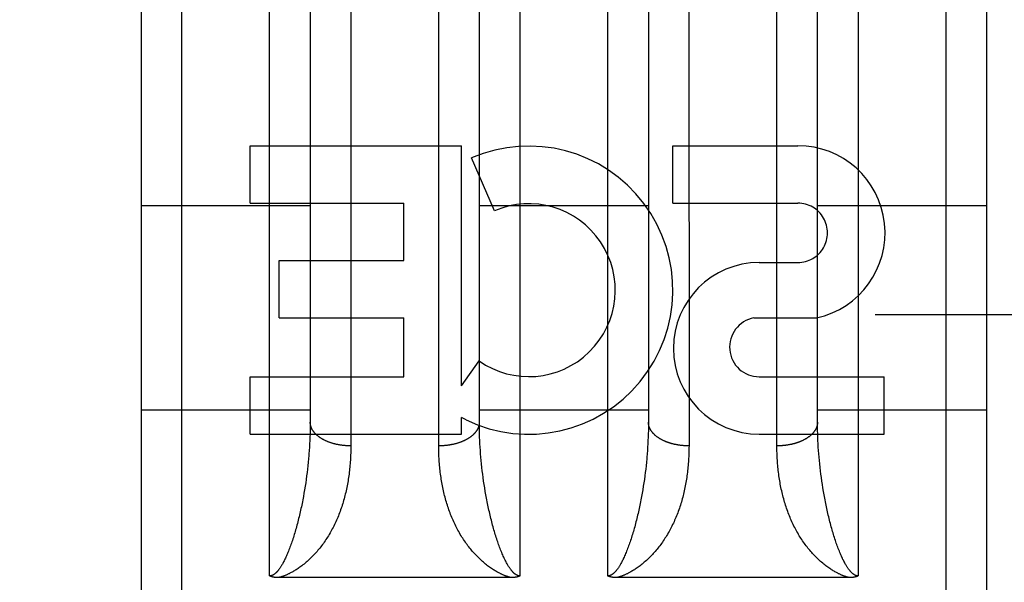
# Model space of a CAD drawing. Header units: inches. Extents: x 0 to 253, y 0 to 164.
# Tile 58 of 97: x 74.102 to 74.829, y 115.645 to 116.061. Entities that reach past the tile are written whole.
import ezdxf

# ---------------------------------------------------------------- set-up
doc = ezdxf.new("R2010")
doc.units = ezdxf.units.IN
doc.header["$LTSCALE"] = 13.939812
doc.header["$MEASUREMENT"] = 0
doc.linetypes.add('HIDDEN', pattern=[0.2, 0.1, -0.1])
doc.layers.add('DEFAULT_2', color=8, linetype='HIDDEN')
doc.layers.add('LEFTHAND_DOOR_ASSEMBLY', color=7, linetype='CONTINUOUS')

msp = doc.modelspace()

# ---------------------------------------------------------------- linework, layer by layer
at = {"layer": 'DEFAULT_2', "color": 8, "linetype": 'HIDDEN'}
msp.add_line((44.06633, 115.84293), (76.67033, 115.84293), dxfattribs=at)
at = {"layer": 'LEFTHAND_DOOR_ASSEMBLY', "color": 8, "linetype": 'HIDDEN'}
for p, q in [((74.22133, 114.67543), (74.22133, 116.46043)), ((74.28633, 115.64964), (74.28633, 116.46043)), ((74.47133, 116.46043), (74.47133, 115.64964)), ((74.53633, 115.64964), (74.53633, 116.46043)), ((74.72133, 116.46043), (74.72133, 115.64964)), ((74.78633, 114.67543), (74.78633, 116.46043)), ((74.19133, 116.43043), (74.19133, 114.70543)), ((74.81633, 116.43043), (74.81633, 114.70543)), ((74.34632, 116.09094), (74.34633, 115.74578)), ((74.41133, 115.74446), (74.41133, 116.08967)), ((74.59632, 116.09094), (74.59633, 115.74578)), ((74.66133, 115.74446), (74.66133, 116.08967)), ((74.31633, 116.06929), (74.31632, 115.76209)), ((74.44133, 115.76329), (74.44133, 116.07051)), ((74.56633, 116.06929), (74.56632, 115.76209)), ((74.69133, 115.76329), (74.69133, 116.07051)), ((74.27198, 115.92522), (74.27198, 115.96766)), ((74.27198, 115.96766), (74.42811, 115.96766)), ((74.42811, 115.79006), (74.42811, 115.96766)), ((74.58438, 115.92522), (74.58438, 115.96766)), ((74.58438, 115.96766), (74.67681, 115.96766)), ((74.45249, 115.91956), (74.43557, 115.95867)), ((74.19133, 115.92343), (74.31633, 115.92343)), ((74.27198, 115.92522), (74.3855, 115.92522)), ((74.3855, 115.88278), (74.3855, 115.92522)), ((74.44133, 115.92343), (74.56633, 115.92343)), ((74.58438, 115.92522), (74.67681, 115.92522)), ((74.69133, 115.92343), (74.81633, 115.92343)), ((74.29329, 115.84034), (74.29329, 115.88278)), ((74.29329, 115.88278), (74.3855, 115.88278)), ((74.64826, 115.88135), (74.67677, 115.88135)), ((74.29329, 115.84034), (74.3855, 115.84034)), ((74.3855, 115.79687), (74.3855, 115.84034)), ((74.64433, 115.84039), (74.69061, 115.84039)), ((74.42811, 115.79006), (74.44112, 115.80862)), ((74.27198, 115.75443), (74.27198, 115.79687)), ((74.27198, 115.79687), (74.3855, 115.79687)), ((74.64826, 115.79687), (74.74068, 115.79687)), ((74.74068, 115.75443), (74.74068, 115.79687)), ((74.19133, 115.77243), (74.31633, 115.77243)), ((74.44133, 115.77243), (74.56633, 115.77243)), ((74.69133, 115.77243), (74.81633, 115.77243)), ((74.31632, 115.76209), (74.3163, 115.75967)), ((74.42811, 115.75443), (74.42811, 115.76671)), ((74.43162, 115.76494), (74.42811, 115.76671)), ((74.44134, 115.76088), (74.44133, 115.76329)), ((74.44137, 115.75845), (74.44134, 115.76088)), ((74.56632, 115.76209), (74.5663, 115.75967)), ((74.69134, 115.76088), (74.69133, 115.76329)), ((74.69137, 115.75845), (74.69134, 115.76088)), ((74.27198, 115.75443), (74.42811, 115.75443)), ((74.3162, 115.75479), (74.31612, 115.75234)), ((74.31626, 115.75724), (74.3162, 115.75479)), ((74.3163, 115.75967), (74.31626, 115.75724)), ((74.44142, 115.75602), (74.44137, 115.75845)), ((74.5662, 115.75479), (74.56612, 115.75234)), ((74.56626, 115.75724), (74.5662, 115.75479)), ((74.5663, 115.75967), (74.56626, 115.75724)), ((74.64826, 115.75443), (74.74068, 115.75443)), ((74.69154, 115.75234), (74.69145, 115.75479)), ((74.31589, 115.74741), (74.31575, 115.74492)), ((74.31601, 115.74988), (74.31589, 115.74741)), ((74.31612, 115.75234), (74.31601, 115.74988)), ((74.44164, 115.74988), (74.44154, 115.75234)), ((74.44176, 115.74741), (74.44164, 115.74988)), ((74.44191, 115.74492), (74.44176, 115.74741)), ((74.56589, 115.74741), (74.56575, 115.74492)), ((74.56601, 115.74988), (74.56589, 115.74741)), ((74.56612, 115.75234), (74.56601, 115.74988)), ((74.69164, 115.74988), (74.69154, 115.75234)), ((74.69176, 115.74741), (74.69164, 115.74988)), ((74.69191, 115.74492), (74.69176, 115.74741)), ((74.31575, 115.74492), (74.31558, 115.74244)), ((74.44207, 115.74244), (74.44191, 115.74492)), ((74.44226, 115.73994), (74.44207, 115.74244)), ((74.44247, 115.73744), (74.44226, 115.73994)), ((74.56558, 115.74244), (74.56539, 115.73994)), ((74.56575, 115.74492), (74.56558, 115.74244)), ((74.69207, 115.74244), (74.69191, 115.74492)), ((74.69226, 115.73994), (74.69207, 115.74244)), ((74.69247, 115.73744), (74.69226, 115.73994)), ((74.31483, 115.73367), (74.31457, 115.73115)), ((74.31507, 115.73618), (74.31483, 115.73367)), ((74.31529, 115.73869), (74.31507, 115.73618)), ((74.4427, 115.73492), (74.44247, 115.73744)), ((74.44295, 115.73241), (74.4427, 115.73492)), ((74.44322, 115.72989), (74.44295, 115.73241)), ((74.56483, 115.73367), (74.56457, 115.73115)), ((74.56507, 115.73618), (74.56483, 115.73367)), ((74.6927, 115.73492), (74.69247, 115.73744)), ((74.69295, 115.73241), (74.6927, 115.73492)), ((74.69322, 115.72989), (74.69295, 115.73241)), ((74.31399, 115.7261), (74.31366, 115.72356)), ((74.31429, 115.72862), (74.31399, 115.7261)), ((74.31457, 115.73115), (74.31429, 115.72862)), ((74.44351, 115.72736), (74.44322, 115.72989)), ((74.44382, 115.72483), (74.44351, 115.72736)), ((74.44416, 115.7223), (74.44382, 115.72483)), ((74.56399, 115.7261), (74.56366, 115.72356)), ((74.56429, 115.72862), (74.56399, 115.7261)), ((74.56457, 115.73115), (74.56429, 115.72862)), ((74.69351, 115.72736), (74.69322, 115.72989)), ((74.69382, 115.72483), (74.69351, 115.72736)), ((74.69416, 115.7223), (74.69382, 115.72483)), ((74.31295, 115.71849), (74.31256, 115.71595)), ((74.31332, 115.72103), (74.31295, 115.71849)), ((74.31366, 115.72356), (74.31332, 115.72103)), ((74.44452, 115.71976), (74.44416, 115.7223)), ((74.4449, 115.71722), (74.44452, 115.71976)), ((74.4453, 115.71468), (74.4449, 115.71722)), ((74.56295, 115.71849), (74.56256, 115.71595)), ((74.56332, 115.72103), (74.56295, 115.71849)), ((74.56366, 115.72356), (74.56332, 115.72103)), ((74.69452, 115.71976), (74.69416, 115.7223)), ((74.6949, 115.71722), (74.69452, 115.71976)), ((74.6953, 115.71468), (74.6949, 115.71722)), ((74.31215, 115.71341), (74.31171, 115.71087)), ((74.31256, 115.71595), (74.31215, 115.71341)), ((74.44572, 115.71214), (74.4453, 115.71468)), ((74.44616, 115.70961), (74.44572, 115.71214)), ((74.56215, 115.71341), (74.56171, 115.71087)), ((74.56256, 115.71595), (74.56215, 115.71341)), ((74.69572, 115.71214), (74.6953, 115.71468)), ((74.69616, 115.70961), (74.69572, 115.71214)), ((74.44663, 115.70707), (74.44616, 115.70961)), ((74.69663, 115.70707), (74.69616, 115.70961)), ((74.46495, 115.64843), (74.29292, 115.64843)), ((74.71495, 115.64843), (74.54292, 115.64843))]:
    msp.add_line(p, q, dxfattribs=at)
for points in [[(74.34633, 115.74578), (74.34591, 115.74578), (74.34548, 115.74579), (74.34506, 115.7458), (74.34464, 115.74581), (74.34422, 115.74583), (74.3438, 115.74585), (74.34339, 115.74587), (74.34297, 115.74589), (74.34255, 115.74592), (74.34213, 115.74596), (74.34172, 115.74599), (74.3413, 115.74603), (74.34089, 115.74607), (74.34047, 115.74612), (74.34006, 115.74617), (74.33965, 115.74622), (74.33924, 115.74628), (74.33883, 115.74634), (74.33843, 115.7464), (74.33802, 115.74647), (74.33762, 115.74654), (74.33722, 115.74661), (74.33682, 115.74669), (74.33642, 115.74677), (74.33602, 115.74685), (74.33563, 115.74693), (74.33524, 115.74702), (74.33485, 115.74712), (74.33446, 115.74721), (74.33407, 115.74731), (74.33369, 115.74741), (74.33331, 115.74752), (74.33293, 115.74763), (74.33256, 115.74774), (74.33218, 115.74785), (74.33181, 115.74797), (74.33145, 115.74809), (74.33108, 115.74821), (74.33072, 115.74834), (74.33037, 115.74847), (74.33001, 115.7486), (74.32966, 115.74873), (74.32931, 115.74887), (74.32897, 115.74901), (74.32862, 115.74916), (74.32829, 115.7493), (74.32795, 115.74945), (74.32762, 115.7496), (74.32729, 115.74976), (74.32697, 115.74992), (74.32665, 115.75007), (74.32634, 115.75024), (74.32602, 115.7504), (74.32572, 115.75057), (74.32541, 115.75074), (74.32511, 115.75091), (74.32482, 115.75109), (74.32453, 115.75126), (74.32424, 115.75144), (74.32396, 115.75163), (74.32368, 115.75181), (74.32341, 115.752), (74.32314, 115.75219), (74.32287, 115.75238), (74.32261, 115.75257), (74.32236, 115.75276), (74.32211, 115.75296), (74.32186, 115.75316), (74.32162, 115.75336), (74.32138, 115.75357), (74.32115, 115.75377), (74.32092, 115.75398), (74.3207, 115.75419), (74.32049, 115.7544), (74.32028, 115.75461), (74.32007, 115.75482), (74.31987, 115.75504), (74.31967, 115.75526), (74.31948, 115.75548), (74.3193, 115.7557), (74.31912, 115.75592), (74.31894, 115.75614), (74.31877, 115.75637), (74.31861, 115.75659), (74.31845, 115.75682), (74.3183, 115.75705), (74.31815, 115.75728), (74.31801, 115.75751), (74.31787, 115.75774), (74.31774, 115.75798), (74.31762, 115.75821), (74.3175, 115.75845), (74.31739, 115.75868), (74.31728, 115.75892), (74.31718, 115.75916), (74.31708, 115.7594), (74.31699, 115.75964), (74.3169, 115.75988), (74.31682, 115.76012), (74.31675, 115.76036), (74.31668, 115.7606), (74.31662, 115.76085), (74.31657, 115.76109), (74.31652, 115.76133), (74.31647, 115.76158), (74.31643, 115.76182), (74.3164, 115.76207), (74.31637, 115.76231), (74.31635, 115.76256), (74.31634, 115.7628), (74.31633, 115.76305), (74.31633, 115.76329)], [(74.44133, 115.76329), (74.44132, 115.76305), (74.44131, 115.7628), (74.4413, 115.76256), (74.44128, 115.76231), (74.44125, 115.76207), (74.44122, 115.76182), (74.44118, 115.76158), (74.44114, 115.76133), (74.44109, 115.76109), (74.44103, 115.76085), (74.44097, 115.7606), (74.4409, 115.76036), (74.44083, 115.76012), (74.44075, 115.75988), (74.44066, 115.75964), (74.44057, 115.7594), (74.44048, 115.75916), (74.44038, 115.75892), (74.44027, 115.75868), (74.44015, 115.75845), (74.44003, 115.75821), (74.43991, 115.75798), (74.43978, 115.75774), (74.43964, 115.75751), (74.4395, 115.75728), (74.43935, 115.75705), (74.4392, 115.75682), (74.43904, 115.75659), (74.43888, 115.75637), (74.43871, 115.75614), (74.43854, 115.75592), (74.43836, 115.7557), (74.43817, 115.75548), (74.43798, 115.75526), (74.43778, 115.75504), (74.43758, 115.75482), (74.43738, 115.75461), (74.43717, 115.7544), (74.43695, 115.75419), (74.43673, 115.75398), (74.4365, 115.75377), (74.43627, 115.75357), (74.43603, 115.75336), (74.43579, 115.75316), (74.43555, 115.75296), (74.4353, 115.75276), (74.43504, 115.75257), (74.43478, 115.75238), (74.43452, 115.75219), (74.43425, 115.752), (74.43397, 115.75181), (74.4337, 115.75163), (74.43341, 115.75144), (74.43313, 115.75126), (74.43283, 115.75109), (74.43254, 115.75091), (74.43224, 115.75074), (74.43194, 115.75057), (74.43163, 115.7504), (74.43132, 115.75024), (74.431, 115.75007), (74.43068, 115.74992), (74.43036, 115.74976), (74.43003, 115.7496), (74.4297, 115.74945), (74.42937, 115.7493), (74.42903, 115.74916), (74.42869, 115.74901), (74.42834, 115.74887), (74.42799, 115.74873), (74.42764, 115.7486), (74.42729, 115.74847), (74.42693, 115.74834), (74.42657, 115.74821), (74.4262, 115.74809), (74.42584, 115.74797), (74.42547, 115.74785), (74.4251, 115.74774), (74.42472, 115.74763), (74.42434, 115.74752), (74.42396, 115.74741), (74.42358, 115.74731), (74.42319, 115.74721), (74.42281, 115.74712), (74.42242, 115.74702), (74.42203, 115.74693), (74.42163, 115.74685), (74.42123, 115.74677), (74.42084, 115.74669), (74.42044, 115.74661), (74.42003, 115.74654), (74.41963, 115.74647), (74.41923, 115.7464), (74.41882, 115.74634), (74.41841, 115.74628), (74.418, 115.74622), (74.41759, 115.74617), (74.41718, 115.74612), (74.41677, 115.74607), (74.41635, 115.74603), (74.41594, 115.74599), (74.41552, 115.74596), (74.4151, 115.74592), (74.41469, 115.74589), (74.41427, 115.74587), (74.41385, 115.74585), (74.41343, 115.74583), (74.41301, 115.74581), (74.41259, 115.7458), (74.41217, 115.74579), (74.41175, 115.74578), (74.41133, 115.74578)], [(74.59633, 115.74578), (74.59591, 115.74578), (74.59548, 115.74579), (74.59506, 115.7458), (74.59464, 115.74581), (74.59422, 115.74583), (74.5938, 115.74585), (74.59339, 115.74587), (74.59297, 115.74589), (74.59255, 115.74592), (74.59213, 115.74596), (74.59172, 115.74599), (74.5913, 115.74603), (74.59089, 115.74607), (74.59047, 115.74612), (74.59006, 115.74617), (74.58965, 115.74622), (74.58924, 115.74628), (74.58883, 115.74634), (74.58843, 115.7464), (74.58802, 115.74647), (74.58762, 115.74654), (74.58722, 115.74661), (74.58682, 115.74669), (74.58642, 115.74677), (74.58602, 115.74685), (74.58563, 115.74693), (74.58524, 115.74702), (74.58485, 115.74712), (74.58446, 115.74721), (74.58407, 115.74731), (74.58369, 115.74741), (74.58331, 115.74752), (74.58293, 115.74763), (74.58256, 115.74774), (74.58218, 115.74785), (74.58181, 115.74797), (74.58145, 115.74809), (74.58108, 115.74821), (74.58072, 115.74834), (74.58037, 115.74847), (74.58001, 115.7486), (74.57966, 115.74873), (74.57931, 115.74887), (74.57897, 115.74901), (74.57862, 115.74916), (74.57829, 115.7493), (74.57795, 115.74945), (74.57762, 115.7496), (74.57729, 115.74976), (74.57697, 115.74992), (74.57665, 115.75007), (74.57634, 115.75024), (74.57602, 115.7504), (74.57572, 115.75057), (74.57541, 115.75074), (74.57511, 115.75091), (74.57482, 115.75109), (74.57453, 115.75126), (74.57424, 115.75144), (74.57396, 115.75163), (74.57368, 115.75181), (74.57341, 115.752), (74.57314, 115.75219), (74.57287, 115.75238), (74.57261, 115.75257), (74.57236, 115.75276), (74.57211, 115.75296), (74.57186, 115.75316), (74.57162, 115.75336), (74.57138, 115.75357), (74.57115, 115.75377), (74.57092, 115.75398), (74.5707, 115.75419), (74.57049, 115.7544), (74.57028, 115.75461), (74.57007, 115.75482), (74.56987, 115.75504), (74.56967, 115.75526), (74.56948, 115.75548), (74.5693, 115.7557), (74.56912, 115.75592), (74.56894, 115.75614), (74.56877, 115.75637), (74.56861, 115.75659), (74.56845, 115.75682), (74.5683, 115.75705), (74.56815, 115.75728), (74.56801, 115.75751), (74.56787, 115.75774), (74.56774, 115.75798), (74.56762, 115.75821), (74.5675, 115.75845), (74.56739, 115.75868), (74.56728, 115.75892), (74.56718, 115.75916), (74.56708, 115.7594), (74.56699, 115.75964), (74.5669, 115.75988), (74.56682, 115.76012), (74.56675, 115.76036), (74.56668, 115.7606), (74.56662, 115.76085), (74.56657, 115.76109), (74.56652, 115.76133), (74.56647, 115.76158), (74.56643, 115.76182), (74.5664, 115.76207), (74.56637, 115.76231), (74.56635, 115.76256), (74.56634, 115.7628), (74.56633, 115.76305), (74.56633, 115.76329)], [(74.69133, 115.76329), (74.69132, 115.76305), (74.69131, 115.7628), (74.6913, 115.76256), (74.69128, 115.76231), (74.69125, 115.76207), (74.69122, 115.76182), (74.69118, 115.76158), (74.69114, 115.76133), (74.69109, 115.76109), (74.69103, 115.76085), (74.69097, 115.7606), (74.6909, 115.76036), (74.69083, 115.76012), (74.69075, 115.75988), (74.69066, 115.75964), (74.69057, 115.7594), (74.69048, 115.75916), (74.69038, 115.75892), (74.69027, 115.75868), (74.69015, 115.75845), (74.69003, 115.75821), (74.68991, 115.75798), (74.68978, 115.75774), (74.68964, 115.75751), (74.6895, 115.75728), (74.68935, 115.75705), (74.6892, 115.75682), (74.68904, 115.75659), (74.68888, 115.75637), (74.68871, 115.75614), (74.68854, 115.75592), (74.68836, 115.7557), (74.68817, 115.75548), (74.68798, 115.75526), (74.68778, 115.75504), (74.68758, 115.75482), (74.68738, 115.75461), (74.68717, 115.7544), (74.68695, 115.75419), (74.68673, 115.75398), (74.6865, 115.75377), (74.68627, 115.75357), (74.68603, 115.75336), (74.68579, 115.75316), (74.68555, 115.75296), (74.6853, 115.75276), (74.68504, 115.75257), (74.68478, 115.75238), (74.68452, 115.75219), (74.68425, 115.752), (74.68397, 115.75181), (74.6837, 115.75163), (74.68341, 115.75144), (74.68313, 115.75126), (74.68283, 115.75109), (74.68254, 115.75091), (74.68224, 115.75074), (74.68194, 115.75057), (74.68163, 115.7504), (74.68132, 115.75024), (74.681, 115.75007), (74.68068, 115.74992), (74.68036, 115.74976), (74.68003, 115.7496), (74.6797, 115.74945), (74.67937, 115.7493), (74.67903, 115.74916), (74.67869, 115.74901), (74.67834, 115.74887), (74.67799, 115.74873), (74.67764, 115.7486), (74.67729, 115.74847), (74.67693, 115.74834), (74.67657, 115.74821), (74.6762, 115.74809), (74.67584, 115.74797), (74.67547, 115.74785), (74.6751, 115.74774), (74.67472, 115.74763), (74.67434, 115.74752), (74.67396, 115.74741), (74.67358, 115.74731), (74.67319, 115.74721), (74.67281, 115.74712), (74.67242, 115.74702), (74.67203, 115.74693), (74.67163, 115.74685), (74.67123, 115.74677), (74.67084, 115.74669), (74.67044, 115.74661), (74.67003, 115.74654), (74.66963, 115.74647), (74.66923, 115.7464), (74.66882, 115.74634), (74.66841, 115.74628), (74.668, 115.74622), (74.66759, 115.74617), (74.66718, 115.74612), (74.66677, 115.74607), (74.66635, 115.74603), (74.66594, 115.74599), (74.66552, 115.74596), (74.6651, 115.74592), (74.66469, 115.74589), (74.66427, 115.74587), (74.66385, 115.74585), (74.66343, 115.74583), (74.66301, 115.74581), (74.66259, 115.7458), (74.66217, 115.74579), (74.66175, 115.74578), (74.66133, 115.74578)], [(74.44154, 115.75234), (74.44145, 115.75479), (74.44142, 115.75602)], [(74.69145, 115.75479), (74.69139, 115.75724), (74.69137, 115.75845)], [(74.31558, 115.74244), (74.31539, 115.73994), (74.31529, 115.73869)], [(74.34633, 115.74578), (74.34632, 115.74446), (74.34631, 115.74313), (74.34628, 115.74181), (74.34624, 115.74049), (74.3462, 115.73918), (74.34614, 115.73786), (74.34607, 115.73656), (74.346, 115.73525), (74.34591, 115.73395), (74.34581, 115.73266), (74.3457, 115.73137), (74.34558, 115.73008), (74.34545, 115.7288), (74.34531, 115.72752), (74.34516, 115.72625), (74.345, 115.72498), (74.34483, 115.72371), (74.34465, 115.72246), (74.34446, 115.7212), (74.34426, 115.71996), (74.34404, 115.71871), (74.34382, 115.71748), (74.34359, 115.71625), (74.34334, 115.71502), (74.34309, 115.7138), (74.34282, 115.71259), (74.34254, 115.71138), (74.34226, 115.71018), (74.34196, 115.70899), (74.34165, 115.7078), (74.34133, 115.70661), (74.341, 115.70544), (74.34066, 115.70427), (74.34031, 115.70311), (74.33995, 115.70195), (74.33957, 115.7008), (74.33919, 115.69966), (74.33879, 115.69852), (74.33839, 115.69739), (74.33797, 115.69627), (74.33754, 115.69516), (74.3371, 115.69405), (74.33665, 115.69295), (74.33619, 115.69186), (74.33572, 115.69078), (74.33524, 115.6897), (74.33474, 115.68863), (74.33423, 115.68757), (74.33372, 115.68652), (74.33319, 115.68548), (74.33265, 115.68444), (74.3321, 115.68341), (74.33154, 115.68239), (74.33096, 115.68139), (74.33038, 115.68038), (74.32978, 115.67939), (74.32918, 115.67842), (74.32856, 115.67745), (74.32794, 115.6765), (74.32731, 115.67556), (74.32668, 115.67463), (74.32603, 115.67373), (74.32538, 115.67283), (74.32473, 115.67195), (74.32406, 115.67109), (74.32339, 115.67024), (74.32271, 115.6694), (74.32203, 115.66858), (74.32134, 115.66777), (74.32064, 115.66697), (74.31994, 115.66619), (74.31923, 115.66542), (74.31851, 115.66466), (74.31779, 115.66392), (74.31706, 115.66319), (74.31633, 115.66248)], [(74.44133, 115.66248), (74.44059, 115.66319), (74.43986, 115.66392), (74.43914, 115.66466), (74.43842, 115.66542), (74.43772, 115.66619), (74.43701, 115.66697), (74.43631, 115.66777), (74.43562, 115.66858), (74.43494, 115.6694), (74.43426, 115.67024), (74.43359, 115.67109), (74.43293, 115.67195), (74.43227, 115.67283), (74.43162, 115.67373), (74.43098, 115.67463), (74.43034, 115.67556), (74.42971, 115.6765), (74.42909, 115.67745), (74.42847, 115.67842), (74.42787, 115.67939), (74.42727, 115.68038), (74.42669, 115.68139), (74.42612, 115.68239), (74.42555, 115.68341), (74.425, 115.68444), (74.42446, 115.68548), (74.42394, 115.68652), (74.42342, 115.68757), (74.42291, 115.68863), (74.42242, 115.6897), (74.42193, 115.69078), (74.42146, 115.69186), (74.421, 115.69295), (74.42055, 115.69405), (74.42011, 115.69516), (74.41968, 115.69627), (74.41927, 115.69739), (74.41886, 115.69852), (74.41846, 115.69966), (74.41808, 115.7008), (74.41771, 115.70195), (74.41734, 115.70311), (74.41699, 115.70427), (74.41665, 115.70544), (74.41632, 115.70661), (74.416, 115.7078), (74.41569, 115.70899), (74.4154, 115.71018), (74.41511, 115.71138), (74.41483, 115.71259), (74.41457, 115.7138), (74.41431, 115.71502), (74.41407, 115.71625), (74.41383, 115.71748), (74.41361, 115.71871), (74.4134, 115.71996), (74.41319, 115.7212), (74.413, 115.72246), (74.41282, 115.72371), (74.41265, 115.72498), (74.41249, 115.72625), (74.41234, 115.72752), (74.4122, 115.7288), (74.41207, 115.73008), (74.41195, 115.73137), (74.41184, 115.73266), (74.41174, 115.73395), (74.41166, 115.73525), (74.41158, 115.73656), (74.41151, 115.73786), (74.41146, 115.73918), (74.41141, 115.74049), (74.41137, 115.74181), (74.41135, 115.74313), (74.41133, 115.74446)], [(74.56539, 115.73994), (74.56518, 115.73744), (74.56507, 115.73618)], [(74.59633, 115.74578), (74.59632, 115.74446), (74.59631, 115.74313), (74.59628, 115.74181), (74.59624, 115.74049), (74.5962, 115.73918), (74.59614, 115.73786), (74.59607, 115.73656), (74.596, 115.73525), (74.59591, 115.73395), (74.59581, 115.73266), (74.5957, 115.73137), (74.59558, 115.73008), (74.59545, 115.7288), (74.59531, 115.72752), (74.59516, 115.72625), (74.595, 115.72498), (74.59483, 115.72371), (74.59465, 115.72246), (74.59446, 115.7212), (74.59426, 115.71996), (74.59404, 115.71871), (74.59382, 115.71748), (74.59359, 115.71625), (74.59334, 115.71502), (74.59309, 115.7138), (74.59282, 115.71259), (74.59254, 115.71138), (74.59226, 115.71018), (74.59196, 115.70899), (74.59165, 115.7078), (74.59133, 115.70661), (74.591, 115.70544), (74.59066, 115.70427), (74.59031, 115.70311), (74.58995, 115.70195), (74.58957, 115.7008), (74.58919, 115.69966), (74.58879, 115.69852), (74.58839, 115.69739), (74.58797, 115.69627), (74.58754, 115.69516), (74.5871, 115.69405), (74.58665, 115.69295), (74.58619, 115.69186), (74.58572, 115.69078), (74.58524, 115.6897), (74.58474, 115.68863), (74.58423, 115.68757), (74.58372, 115.68652), (74.58319, 115.68548), (74.58265, 115.68444), (74.5821, 115.68341), (74.58154, 115.68239), (74.58096, 115.68139), (74.58038, 115.68038), (74.57978, 115.67939), (74.57918, 115.67842), (74.57856, 115.67745), (74.57794, 115.6765), (74.57731, 115.67556), (74.57668, 115.67463), (74.57603, 115.67373), (74.57538, 115.67283), (74.57473, 115.67195), (74.57406, 115.67109), (74.57339, 115.67024), (74.57271, 115.6694), (74.57203, 115.66858), (74.57134, 115.66777), (74.57064, 115.66697), (74.56994, 115.66619), (74.56923, 115.66542), (74.56851, 115.66466), (74.56779, 115.66392), (74.56706, 115.66319), (74.56633, 115.66248)], [(74.69133, 115.66248), (74.69059, 115.66319), (74.68986, 115.66392), (74.68914, 115.66466), (74.68842, 115.66542), (74.68772, 115.66619), (74.68701, 115.66697), (74.68631, 115.66777), (74.68562, 115.66858), (74.68494, 115.6694), (74.68426, 115.67024), (74.68359, 115.67109), (74.68293, 115.67195), (74.68227, 115.67283), (74.68162, 115.67373), (74.68098, 115.67463), (74.68034, 115.67556), (74.67971, 115.6765), (74.67909, 115.67745), (74.67847, 115.67842), (74.67787, 115.67939), (74.67727, 115.68038), (74.67669, 115.68139), (74.67612, 115.68239), (74.67555, 115.68341), (74.675, 115.68444), (74.67446, 115.68548), (74.67394, 115.68652), (74.67342, 115.68757), (74.67291, 115.68863), (74.67242, 115.6897), (74.67193, 115.69078), (74.67146, 115.69186), (74.671, 115.69295), (74.67055, 115.69405), (74.67011, 115.69516), (74.66968, 115.69627), (74.66927, 115.69739), (74.66886, 115.69852), (74.66846, 115.69966), (74.66808, 115.7008), (74.66771, 115.70195), (74.66734, 115.70311), (74.66699, 115.70427), (74.66665, 115.70544), (74.66632, 115.70661), (74.666, 115.7078), (74.66569, 115.70899), (74.6654, 115.71018), (74.66511, 115.71138), (74.66483, 115.71259), (74.66457, 115.7138), (74.66431, 115.71502), (74.66407, 115.71625), (74.66383, 115.71748), (74.66361, 115.71871), (74.6634, 115.71996), (74.66319, 115.7212), (74.663, 115.72246), (74.66282, 115.72371), (74.66265, 115.72498), (74.66249, 115.72625), (74.66234, 115.72752), (74.6622, 115.7288), (74.66207, 115.73008), (74.66195, 115.73137), (74.66184, 115.73266), (74.66174, 115.73395), (74.66166, 115.73525), (74.66158, 115.73656), (74.66151, 115.73786), (74.66146, 115.73918), (74.66141, 115.74049), (74.66137, 115.74181), (74.66135, 115.74313), (74.66133, 115.74446)], [(74.31171, 115.71087), (74.31126, 115.70834), (74.31102, 115.70707), (74.31078, 115.7058), (74.31053, 115.70454), (74.31028, 115.70328), (74.31002, 115.70201), (74.30976, 115.70075), (74.30949, 115.6995), (74.30921, 115.69824), (74.30893, 115.69699), (74.30864, 115.69574), (74.30835, 115.69449), (74.30806, 115.69325), (74.30775, 115.69202), (74.30745, 115.69079), (74.30713, 115.68957), (74.30682, 115.68837), (74.3065, 115.68718), (74.30618, 115.686), (74.30585, 115.68483), (74.30553, 115.68368), (74.30519, 115.68253), (74.30486, 115.6814), (74.30452, 115.68029), (74.30418, 115.67918), (74.30383, 115.67809), (74.30348, 115.67701), (74.30313, 115.67595), (74.30278, 115.6749), (74.30242, 115.67386), (74.30206, 115.67284), (74.30169, 115.67183), (74.30133, 115.67084)], [(74.56171, 115.71087), (74.56126, 115.70834), (74.56102, 115.70707), (74.56078, 115.7058), (74.56053, 115.70454), (74.56028, 115.70328), (74.56002, 115.70201), (74.55976, 115.70075), (74.55949, 115.6995), (74.55921, 115.69824), (74.55893, 115.69699), (74.55864, 115.69574), (74.55835, 115.69449), (74.55806, 115.69325), (74.55775, 115.69202), (74.55745, 115.69079), (74.55713, 115.68957), (74.55682, 115.68837), (74.5565, 115.68718), (74.55618, 115.686), (74.55585, 115.68483), (74.55553, 115.68368), (74.55519, 115.68253), (74.55486, 115.6814), (74.55452, 115.68029), (74.55418, 115.67918), (74.55383, 115.67809), (74.55348, 115.67701), (74.55313, 115.67595), (74.55278, 115.6749), (74.55242, 115.67386), (74.55206, 115.67284), (74.55169, 115.67183), (74.55133, 115.67084)], [(74.45633, 115.67084), (74.45596, 115.67183), (74.45559, 115.67284), (74.45523, 115.67386), (74.45488, 115.6749), (74.45452, 115.67595), (74.45417, 115.67701), (74.45382, 115.67809), (74.45348, 115.67918), (74.45313, 115.68029), (74.45279, 115.6814), (74.45246, 115.68253), (74.45213, 115.68368), (74.4518, 115.68483), (74.45147, 115.686), (74.45115, 115.68718), (74.45083, 115.68837), (74.45052, 115.68957), (74.45021, 115.69079), (74.4499, 115.69202), (74.4496, 115.69325), (74.4493, 115.69449), (74.44901, 115.69574), (74.44872, 115.69699), (74.44844, 115.69824), (74.44816, 115.6995), (74.44789, 115.70075), (74.44763, 115.70201), (74.44737, 115.70328), (74.44712, 115.70454), (74.44687, 115.7058), (74.44663, 115.70707)], [(74.70633, 115.67084), (74.70596, 115.67183), (74.70559, 115.67284), (74.70523, 115.67386), (74.70488, 115.6749), (74.70452, 115.67595), (74.70417, 115.67701), (74.70382, 115.67809), (74.70348, 115.67918), (74.70313, 115.68029), (74.70279, 115.6814), (74.70246, 115.68253), (74.70213, 115.68368), (74.7018, 115.68483), (74.70147, 115.686), (74.70115, 115.68718), (74.70083, 115.68837), (74.70052, 115.68957), (74.70021, 115.69079), (74.6999, 115.69202), (74.6996, 115.69325), (74.6993, 115.69449), (74.69901, 115.69574), (74.69872, 115.69699), (74.69844, 115.69824), (74.69816, 115.6995), (74.69789, 115.70075), (74.69763, 115.70201), (74.69737, 115.70328), (74.69712, 115.70454), (74.69687, 115.7058), (74.69663, 115.70707)], [(74.30133, 115.67084), (74.30095, 115.66986), (74.30058, 115.6689), (74.30021, 115.66796), (74.29983, 115.66704), (74.29946, 115.66614), (74.29909, 115.66528), (74.29872, 115.66444), (74.29836, 115.66363), (74.298, 115.66286), (74.29765, 115.66212), (74.2973, 115.66142), (74.29697, 115.66075), (74.29664, 115.66011), (74.29632, 115.6595), (74.29601, 115.65893), (74.29571, 115.65839), (74.29541, 115.65788), (74.29513, 115.6574), (74.29486, 115.65695), (74.29459, 115.65652), (74.29434, 115.65612), (74.29409, 115.65574), (74.29385, 115.65539), (74.29361, 115.65505), (74.29339, 115.65473), (74.29317, 115.65444), (74.29296, 115.65416), (74.29276, 115.6539), (74.29256, 115.65365), (74.29237, 115.65341), (74.29219, 115.65319), (74.29201, 115.65299), (74.29183, 115.65279), (74.29166, 115.6526), (74.2915, 115.65243), (74.29134, 115.65226), (74.29118, 115.65211), (74.29103, 115.65196), (74.29089, 115.65182), (74.29074, 115.65169), (74.2906, 115.65156), (74.29047, 115.65145), (74.29033, 115.65133), (74.2902, 115.65123), (74.29008, 115.65113), (74.28995, 115.65103), (74.28983, 115.65094), (74.28971, 115.65086), (74.2896, 115.65078), (74.28948, 115.6507), (74.28937, 115.65063), (74.28926, 115.65056), (74.28916, 115.65049), (74.28905, 115.65043), (74.28895, 115.65038), (74.28885, 115.65032), (74.28876, 115.65027), (74.28867, 115.65022), (74.28858, 115.65018), (74.28849, 115.65014), (74.2884, 115.6501), (74.28832, 115.65006), (74.28824, 115.65003), (74.28816, 115.65), (74.28808, 115.64997), (74.288, 115.64994), (74.28793, 115.64992), (74.28786, 115.64989), (74.28779, 115.64987), (74.28772, 115.64985), (74.28765, 115.64983), (74.28758, 115.64981), (74.28752, 115.64979), (74.28746, 115.64978), (74.28739, 115.64976), (74.28733, 115.64975), (74.28727, 115.64974), (74.28721, 115.64972), (74.28715, 115.64971), (74.28709, 115.6497), (74.28704, 115.6497), (74.28698, 115.64969), (74.28692, 115.64968), (74.28687, 115.64967), (74.28681, 115.64967), (74.28676, 115.64966), (74.2867, 115.64966), (74.28665, 115.64965), (74.28659, 115.64965), (74.28654, 115.64965), (74.28649, 115.64964), (74.28643, 115.64964), (74.28638, 115.64964), (74.28633, 115.64964)], [(74.47133, 115.64964), (74.47127, 115.64964), (74.47122, 115.64964), (74.47116, 115.64964), (74.47111, 115.64965), (74.47106, 115.64965), (74.471, 115.64965), (74.47095, 115.64966), (74.47089, 115.64966), (74.47083, 115.64967), (74.47078, 115.64967), (74.47072, 115.64968), (74.47066, 115.64969), (74.4706, 115.6497), (74.47055, 115.64971), (74.47049, 115.64972), (74.47042, 115.64973), (74.47036, 115.64974), (74.4703, 115.64975), (74.47024, 115.64977), (74.47017, 115.64978), (74.4701, 115.6498), (74.47004, 115.64982), (74.46997, 115.64984), (74.4699, 115.64986), (74.46982, 115.64988), (74.46975, 115.64991), (74.46967, 115.64993), (74.46959, 115.64996), (74.46951, 115.64999), (74.46943, 115.65003), (74.46934, 115.65006), (74.46926, 115.6501), (74.46917, 115.65014), (74.46907, 115.65018), (74.46898, 115.65023), (74.46888, 115.65028), (74.46877, 115.65034), (74.46867, 115.65039), (74.46856, 115.65046), (74.46845, 115.65052), (74.46833, 115.65059), (74.46822, 115.65067), (74.4681, 115.65075), (74.46798, 115.65083), (74.46785, 115.65092), (74.46773, 115.65101), (74.4676, 115.65111), (74.46747, 115.65121), (74.46733, 115.65132), (74.46719, 115.65144), (74.46705, 115.65157), (74.4669, 115.6517), (74.46675, 115.65184), (74.4666, 115.65198), (74.46644, 115.65214), (74.46627, 115.65231), (74.4661, 115.65249), (74.46593, 115.65268), (74.46574, 115.65288), (74.46556, 115.65309), (74.46536, 115.65332), (74.46516, 115.65356), (74.46496, 115.65382), (74.46474, 115.65409), (74.46452, 115.65438), (74.46429, 115.6547), (74.46405, 115.65503), (74.46381, 115.65539), (74.46355, 115.65576), (74.46329, 115.65617), (74.46301, 115.6566), (74.46273, 115.65706), (74.46243, 115.65755), (74.46213, 115.65807), (74.46181, 115.65863), (74.46149, 115.65921), (74.46116, 115.65983), (74.46082, 115.66049), (74.46047, 115.66118), (74.46011, 115.66191), (74.45974, 115.66268), (74.45937, 115.66347), (74.45899, 115.66431), (74.45861, 115.66517), (74.45823, 115.66606), (74.45784, 115.66698), (74.45746, 115.66792), (74.45708, 115.66888), (74.4567, 115.66985), (74.45633, 115.67084)], [(74.55133, 115.67084), (74.55095, 115.66986), (74.55058, 115.6689), (74.55021, 115.66796), (74.54983, 115.66704), (74.54946, 115.66614), (74.54909, 115.66528), (74.54872, 115.66444), (74.54836, 115.66363), (74.548, 115.66286), (74.54765, 115.66212), (74.5473, 115.66142), (74.54697, 115.66075), (74.54664, 115.66011), (74.54632, 115.6595), (74.54601, 115.65893), (74.54571, 115.65839), (74.54541, 115.65788), (74.54513, 115.6574), (74.54486, 115.65695), (74.54459, 115.65652), (74.54434, 115.65612), (74.54409, 115.65574), (74.54385, 115.65539), (74.54361, 115.65505), (74.54339, 115.65473), (74.54317, 115.65444), (74.54296, 115.65416), (74.54276, 115.6539), (74.54256, 115.65365), (74.54237, 115.65341), (74.54219, 115.65319), (74.54201, 115.65299), (74.54183, 115.65279), (74.54166, 115.6526), (74.5415, 115.65243), (74.54134, 115.65226), (74.54118, 115.65211), (74.54103, 115.65196), (74.54089, 115.65182), (74.54074, 115.65169), (74.5406, 115.65156), (74.54047, 115.65145), (74.54033, 115.65133), (74.5402, 115.65123), (74.54008, 115.65113), (74.53995, 115.65103), (74.53983, 115.65094), (74.53971, 115.65086), (74.5396, 115.65078), (74.53948, 115.6507), (74.53937, 115.65063), (74.53926, 115.65056), (74.53916, 115.65049), (74.53905, 115.65043), (74.53895, 115.65038), (74.53885, 115.65032), (74.53876, 115.65027), (74.53867, 115.65022), (74.53858, 115.65018), (74.53849, 115.65014), (74.5384, 115.6501), (74.53832, 115.65006), (74.53824, 115.65003), (74.53816, 115.65), (74.53808, 115.64997), (74.538, 115.64994), (74.53793, 115.64992), (74.53786, 115.64989), (74.53779, 115.64987), (74.53772, 115.64985), (74.53765, 115.64983), (74.53758, 115.64981), (74.53752, 115.64979), (74.53746, 115.64978), (74.53739, 115.64976), (74.53733, 115.64975), (74.53727, 115.64974), (74.53721, 115.64972), (74.53715, 115.64971), (74.53709, 115.6497), (74.53704, 115.6497), (74.53698, 115.64969), (74.53692, 115.64968), (74.53687, 115.64967), (74.53681, 115.64967), (74.53676, 115.64966), (74.5367, 115.64966), (74.53665, 115.64965), (74.53659, 115.64965), (74.53654, 115.64965), (74.53649, 115.64964), (74.53643, 115.64964), (74.53638, 115.64964), (74.53633, 115.64964)], [(74.72133, 115.64964), (74.72127, 115.64964), (74.72122, 115.64964), (74.72116, 115.64964), (74.72111, 115.64965), (74.72106, 115.64965), (74.721, 115.64965), (74.72095, 115.64966), (74.72089, 115.64966), (74.72083, 115.64967), (74.72078, 115.64967), (74.72072, 115.64968), (74.72066, 115.64969), (74.7206, 115.6497), (74.72055, 115.64971), (74.72049, 115.64972), (74.72042, 115.64973), (74.72036, 115.64974), (74.7203, 115.64975), (74.72024, 115.64977), (74.72017, 115.64978), (74.7201, 115.6498), (74.72004, 115.64982), (74.71997, 115.64984), (74.7199, 115.64986), (74.71982, 115.64988), (74.71975, 115.64991), (74.71967, 115.64993), (74.71959, 115.64996), (74.71951, 115.64999), (74.71943, 115.65003), (74.71934, 115.65006), (74.71926, 115.6501), (74.71917, 115.65014), (74.71907, 115.65018), (74.71898, 115.65023), (74.71888, 115.65028), (74.71877, 115.65034), (74.71867, 115.65039), (74.71856, 115.65046), (74.71845, 115.65052), (74.71833, 115.65059), (74.71822, 115.65067), (74.7181, 115.65075), (74.71798, 115.65083), (74.71785, 115.65092), (74.71773, 115.65101), (74.7176, 115.65111), (74.71747, 115.65121), (74.71733, 115.65132), (74.71719, 115.65144), (74.71705, 115.65157), (74.7169, 115.6517), (74.71675, 115.65184), (74.7166, 115.65198), (74.71644, 115.65214), (74.71627, 115.65231), (74.7161, 115.65249), (74.71593, 115.65268), (74.71574, 115.65288), (74.71556, 115.65309), (74.71536, 115.65332), (74.71516, 115.65356), (74.71496, 115.65382), (74.71474, 115.65409), (74.71452, 115.65438), (74.71429, 115.6547), (74.71405, 115.65503), (74.71381, 115.65539), (74.71355, 115.65576), (74.71329, 115.65617), (74.71301, 115.6566), (74.71273, 115.65706), (74.71243, 115.65755), (74.71213, 115.65807), (74.71181, 115.65863), (74.71149, 115.65921), (74.71116, 115.65983), (74.71082, 115.66049), (74.71047, 115.66118), (74.71011, 115.66191), (74.70974, 115.66268), (74.70937, 115.66347), (74.70899, 115.66431), (74.70861, 115.66517), (74.70823, 115.66606), (74.70784, 115.66698), (74.70746, 115.66792), (74.70708, 115.66888), (74.7067, 115.66985), (74.70633, 115.67084)], [(74.31633, 115.66248), (74.31557, 115.66176), (74.31481, 115.66106), (74.31404, 115.66038), (74.31327, 115.6597), (74.3125, 115.65905), (74.31173, 115.65842), (74.31096, 115.6578), (74.3102, 115.65721), (74.30945, 115.65665), (74.30871, 115.65611), (74.30799, 115.6556), (74.30728, 115.65512), (74.3066, 115.65466), (74.30593, 115.65423), (74.30527, 115.65382), (74.30464, 115.65343), (74.30403, 115.65307), (74.30344, 115.65273), (74.30287, 115.65241), (74.30232, 115.65211), (74.30179, 115.65183), (74.30128, 115.65157), (74.30078, 115.65132), (74.3003, 115.65109), (74.29984, 115.65088), (74.2994, 115.65068), (74.29897, 115.65049), (74.29856, 115.65031), (74.29816, 115.65014), (74.29777, 115.64999), (74.29739, 115.64984), (74.29703, 115.6497), (74.29668, 115.64957), (74.29634, 115.64945), (74.29601, 115.64933), (74.29569, 115.64922), (74.29538, 115.64912), (74.29507, 115.64903), (74.29478, 115.64894), (74.29449, 115.64885), (74.29422, 115.64877), (74.29394, 115.64869), (74.29368, 115.64862), (74.29342, 115.64855), (74.29317, 115.64849), (74.29292, 115.64843)], [(74.46473, 115.64843), (74.46449, 115.64849), (74.46423, 115.64855), (74.46397, 115.64862), (74.46371, 115.64869), (74.46344, 115.64877), (74.46316, 115.64885), (74.46287, 115.64894), (74.46258, 115.64903), (74.46228, 115.64912), (74.46197, 115.64922), (74.46165, 115.64933), (74.46132, 115.64945), (74.46098, 115.64957), (74.46062, 115.6497), (74.46026, 115.64984), (74.45988, 115.64999), (74.4595, 115.65014), (74.4591, 115.65031), (74.45868, 115.65049), (74.45826, 115.65068), (74.45781, 115.65088), (74.45735, 115.65109), (74.45687, 115.65132), (74.45638, 115.65157), (74.45586, 115.65183), (74.45533, 115.65211), (74.45478, 115.65241), (74.45421, 115.65273), (74.45362, 115.65307), (74.45301, 115.65343), (74.45238, 115.65382), (74.45173, 115.65423), (74.45106, 115.65466), (74.45037, 115.65512), (74.44966, 115.6556), (74.44894, 115.65611), (74.44821, 115.65665), (74.44746, 115.65721), (74.4467, 115.6578), (74.44593, 115.65842), (74.44515, 115.65905), (74.44438, 115.6597), (74.44361, 115.66038), (74.44284, 115.66106), (74.44208, 115.66176), (74.44133, 115.66248)], [(74.56633, 115.66248), (74.56557, 115.66176), (74.56481, 115.66106), (74.56404, 115.66038), (74.56327, 115.6597), (74.5625, 115.65905), (74.56173, 115.65842), (74.56096, 115.6578), (74.5602, 115.65721), (74.55945, 115.65665), (74.55871, 115.65611), (74.55799, 115.6556), (74.55728, 115.65512), (74.5566, 115.65466), (74.55593, 115.65423), (74.55527, 115.65382), (74.55464, 115.65343), (74.55403, 115.65307), (74.55344, 115.65273), (74.55287, 115.65241), (74.55232, 115.65211), (74.55179, 115.65183), (74.55128, 115.65157), (74.55078, 115.65132), (74.5503, 115.65109), (74.54984, 115.65088), (74.5494, 115.65068), (74.54897, 115.65049), (74.54856, 115.65031), (74.54816, 115.65014), (74.54777, 115.64999), (74.54739, 115.64984), (74.54703, 115.6497), (74.54668, 115.64957), (74.54634, 115.64945), (74.54601, 115.64933), (74.54569, 115.64922), (74.54538, 115.64912), (74.54507, 115.64903), (74.54478, 115.64894), (74.54449, 115.64885), (74.54422, 115.64877), (74.54394, 115.64869), (74.54368, 115.64862), (74.54342, 115.64855), (74.54317, 115.64849), (74.54292, 115.64843)], [(74.71473, 115.64843), (74.71449, 115.64849), (74.71423, 115.64855), (74.71397, 115.64862), (74.71371, 115.64869), (74.71344, 115.64877), (74.71316, 115.64885), (74.71287, 115.64894), (74.71258, 115.64903), (74.71228, 115.64912), (74.71197, 115.64922), (74.71165, 115.64933), (74.71132, 115.64945), (74.71098, 115.64957), (74.71062, 115.6497), (74.71026, 115.64984), (74.70988, 115.64999), (74.7095, 115.65014), (74.7091, 115.65031), (74.70868, 115.65049), (74.70826, 115.65068), (74.70781, 115.65088), (74.70735, 115.65109), (74.70687, 115.65132), (74.70638, 115.65157), (74.70586, 115.65183), (74.70533, 115.65211), (74.70478, 115.65241), (74.70421, 115.65273), (74.70362, 115.65307), (74.70301, 115.65343), (74.70238, 115.65382), (74.70173, 115.65423), (74.70106, 115.65466), (74.70037, 115.65512), (74.69966, 115.6556), (74.69894, 115.65611), (74.69821, 115.65665), (74.69746, 115.65721), (74.6967, 115.6578), (74.69593, 115.65842), (74.69515, 115.65905), (74.69438, 115.6597), (74.69361, 115.66038), (74.69284, 115.66106), (74.69208, 115.66176), (74.69133, 115.66248)], [(74.29292, 115.64843), (74.29271, 115.64843), (74.29249, 115.64843), (74.29228, 115.64844), (74.29208, 115.64844), (74.29188, 115.64845), (74.29168, 115.64846), (74.29149, 115.64847), (74.2913, 115.64848), (74.29112, 115.64849), (74.29093, 115.64851), (74.29075, 115.64852), (74.29058, 115.64854), (74.29041, 115.64855), (74.29024, 115.64857), (74.29007, 115.64859), (74.28991, 115.64861), (74.28975, 115.64863), (74.2896, 115.64866), (74.28945, 115.64868), (74.2893, 115.64871), (74.28915, 115.64873), (74.28901, 115.64876), (74.28887, 115.64879), (74.28873, 115.64881), (74.28859, 115.64884), (74.28846, 115.64887), (74.28833, 115.6489), (74.2882, 115.64894), (74.28808, 115.64897), (74.28796, 115.649), (74.28784, 115.64904), (74.28772, 115.64907), (74.28761, 115.64911), (74.28749, 115.64914), (74.28738, 115.64918), (74.28728, 115.64922), (74.28717, 115.64926), (74.28707, 115.6493), (74.28697, 115.64934), (74.28687, 115.64938), (74.28677, 115.64942), (74.28668, 115.64946), (74.28659, 115.64951), (74.2865, 115.64955), (74.28641, 115.6496), (74.28633, 115.64964)], [(74.47133, 115.64964), (74.47124, 115.64959), (74.47115, 115.64955), (74.47106, 115.6495), (74.47097, 115.64946), (74.47087, 115.64942), (74.47078, 115.64938), (74.47068, 115.64934), (74.47058, 115.64929), (74.47047, 115.64926), (74.47037, 115.64922), (74.47026, 115.64918), (74.47015, 115.64914), (74.47004, 115.64911), (74.46993, 115.64907), (74.46981, 115.64903), (74.46969, 115.649), (74.46957, 115.64897), (74.46944, 115.64893), (74.46932, 115.6489), (74.46919, 115.64887), (74.46906, 115.64884), (74.46892, 115.64881), (74.46878, 115.64878), (74.46864, 115.64876), (74.4685, 115.64873), (74.46835, 115.64871), (74.4682, 115.64868), (74.46805, 115.64866), (74.46789, 115.64863), (74.46774, 115.64861), (74.46757, 115.64859), (74.46741, 115.64857), (74.46724, 115.64855), (74.46707, 115.64854), (74.4669, 115.64852), (74.46672, 115.64851), (74.46654, 115.64849), (74.46635, 115.64848), (74.46616, 115.64847), (74.46597, 115.64846), (74.46577, 115.64845), (74.46557, 115.64844), (74.46537, 115.64844), (74.46516, 115.64843), (74.46495, 115.64843)], [(74.54292, 115.64843), (74.54271, 115.64843), (74.54249, 115.64843), (74.54229, 115.64844), (74.54208, 115.64844), (74.54188, 115.64845), (74.54168, 115.64846), (74.54149, 115.64847), (74.5413, 115.64848), (74.54112, 115.64849), (74.54094, 115.64851), (74.54076, 115.64852), (74.54058, 115.64854), (74.54041, 115.64855), (74.54024, 115.64857), (74.54008, 115.64859), (74.53992, 115.64861), (74.53976, 115.64863), (74.5396, 115.64866), (74.53945, 115.64868), (74.5393, 115.64871), (74.53915, 115.64873), (74.53901, 115.64876), (74.53887, 115.64878), (74.53873, 115.64881), (74.5386, 115.64884), (74.53846, 115.64887), (74.53834, 115.6489), (74.53821, 115.64893), (74.53808, 115.64897), (74.53796, 115.649), (74.53784, 115.64903), (74.53773, 115.64907), (74.53761, 115.64911), (74.5375, 115.64914), (74.53739, 115.64918), (74.53728, 115.64922), (74.53718, 115.64926), (74.53707, 115.6493), (74.53697, 115.64934), (74.53687, 115.64938), (74.53678, 115.64942), (74.53668, 115.64946), (74.53659, 115.64951), (74.5365, 115.64955), (74.53641, 115.64959), (74.53633, 115.64964)], [(74.72133, 115.64964), (74.72124, 115.6496), (74.72115, 115.64955), (74.72106, 115.64951), (74.72097, 115.64946), (74.72088, 115.64942), (74.72078, 115.64938), (74.72068, 115.64934), (74.72058, 115.6493), (74.72048, 115.64926), (74.72038, 115.64922), (74.72027, 115.64918), (74.72016, 115.64914), (74.72005, 115.64911), (74.71993, 115.64907), (74.71982, 115.64904), (74.7197, 115.649), (74.71957, 115.64897), (74.71945, 115.64894), (74.71932, 115.6489), (74.71919, 115.64887), (74.71906, 115.64884), (74.71893, 115.64881), (74.71879, 115.64879), (74.71865, 115.64876), (74.7185, 115.64873), (74.71836, 115.64871), (74.71821, 115.64868), (74.71806, 115.64866), (74.7179, 115.64863), (74.71774, 115.64861), (74.71758, 115.64859), (74.71741, 115.64857), (74.71725, 115.64855), (74.71707, 115.64854), (74.7169, 115.64852), (74.71672, 115.64851), (74.71654, 115.64849), (74.71635, 115.64848), (74.71616, 115.64847), (74.71597, 115.64846), (74.71577, 115.64845), (74.71557, 115.64844), (74.71537, 115.64844), (74.71516, 115.64843), (74.71495, 115.64843)]]:
    msp.add_lwpolyline(points, dxfattribs=at)
for centre, radius, start, end in [((74.47788, 115.8609), 0.10653, 244.26362, 113.40274), ((74.67689, 115.90328), 0.06437, 282.29948, 90.07752), ((74.47788, 115.8609), 0.06391, 234.88948, 113.40261), ((74.67681, 115.90328), 0.02193, 269.90115, 90), ((74.64826, 115.81789), 0.06346, 90, 270), ((74.64826, 115.81881), 0.02193, 100.307, 270)]:
    msp.add_arc(centre, radius, start, end, dxfattribs=at)

doc.saveas('drawing.dxf')
